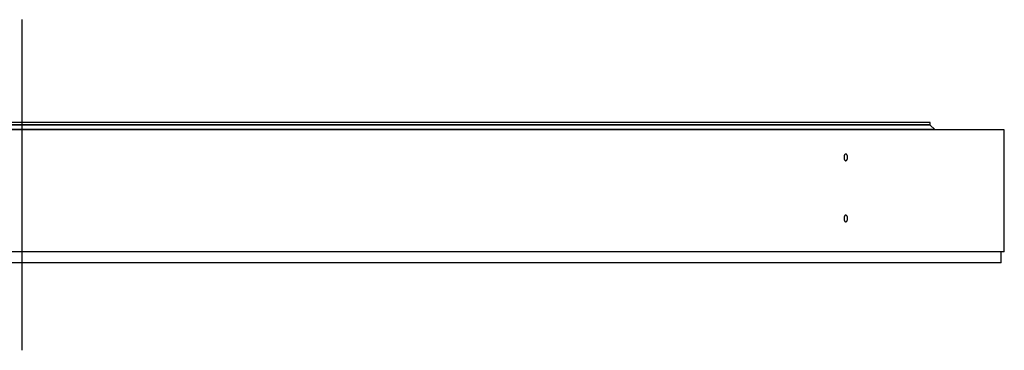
# Model space of a CAD drawing. Header units: millimetres. Extents: x -18 to 14774, y 15943 to 25639.
# Tile 10 of 20: x 3520 to 4852, y 20520 to 20966. Entities that reach past the tile are written whole.
import ezdxf

# ---------------------------------------------------------------- set-up
doc = ezdxf.new("R2010")
doc.units = ezdxf.units.MM
doc.header["$LTSCALE"] = 50

msp = doc.modelspace()

# ---------------------------------------------------------------- linework, layer by layer
at = {"lineweight": 25}
msp.add_line((3523.2, 20966.5), (3523.2, 20519.5), dxfattribs=at)
at = {"color": 7, "linetype": 'Continuous', "lineweight": 25}
for p, q in [((4751.7, 20827.3), (2294.7, 20827.3)), ((4751.7, 20824.3), (2294.7, 20824.3)), ((4751.7, 20823.8), (2294.7, 20823.8)), ((4744.2, 20823.8), (4744.2, 20824.3)), ((4751.7, 20824.3), (4751.7, 20827.3)), ((4757.7, 20817.8), (4751.7, 20823.8)), ((4851.7, 20817.7), (2194.7, 20817.7)), ((4757.7, 20817.8), (2288.7, 20817.8)), ((4751.7, 20817.7), (4751.7, 20817.8)), ((4851.7, 20652.7), (4851.7, 20817.7)), ((4851.7, 20652.7), (2194.7, 20652.7)), ((4847.7, 20637.7), (4847.7, 20652.7)), ((4847.7, 20637.7), (2198.7, 20637.7))]:
    msp.add_line(p, q, dxfattribs=at)
for points in [[(4639.9, 20780.3), (4639.9, 20780), (4639.8, 20779.7), (4639.8, 20779.2), (4639.7, 20778.9), (4639.6, 20778.3), (4639.5, 20778.1), (4639.4, 20777.6), (4639.3, 20777.4), (4639, 20776.9), (4638.9, 20776.8), (4638.6, 20776.4), (4638.5, 20776.3), (4638.2, 20776.1), (4638, 20776), (4637.7, 20775.9), (4637.6, 20775.8), (4637.3, 20775.8), (4637.1, 20775.9), (4636.8, 20776), (4636.6, 20776.1), (4636.3, 20776.3), (4636.2, 20776.4), (4635.9, 20776.7), (4635.8, 20776.9), (4635.6, 20777.4), (4635.5, 20777.6), (4635.3, 20778.1), (4635.2, 20778.3), (4635.1, 20778.9), (4635, 20779.2), (4635, 20779.7), (4635, 20780), (4635, 20780.6), (4635, 20780.9), (4635, 20781.5), (4635.1, 20781.8), (4635.2, 20782.3), (4635.3, 20782.6), (4635.5, 20783.1), (4635.6, 20783.3), (4635.8, 20783.7), (4635.9, 20783.9), (4636.2, 20784.2), (4636.3, 20784.4), (4636.6, 20784.6), (4636.8, 20784.7), (4637.1, 20784.8), (4637.2, 20784.8), (4637.6, 20784.8), (4637.7, 20784.8), (4638, 20784.7), (4638.2, 20784.6), (4638.5, 20784.4), (4638.6, 20784.2), (4638.9, 20783.9), (4639, 20783.7), (4639.3, 20783.3), (4639.4, 20783.1), (4639.5, 20782.6), (4639.6, 20782.3), (4639.7, 20781.8), (4639.8, 20781.5), (4639.8, 20780.9), (4639.9, 20780.6), (4639.9, 20780.3)], [(4639.9, 20697.7), (4639.9, 20697.4), (4639.8, 20697.1), (4639.8, 20696.6), (4639.7, 20696.3), (4639.6, 20695.7), (4639.5, 20695.5), (4639.4, 20695), (4639.3, 20694.8), (4639, 20694.3), (4638.9, 20694.2), (4638.6, 20693.8), (4638.5, 20693.7), (4638.2, 20693.5), (4638, 20693.4), (4637.7, 20693.3), (4637.6, 20693.2), (4637.3, 20693.2), (4637.1, 20693.3), (4636.8, 20693.4), (4636.6, 20693.5), (4636.3, 20693.7), (4636.2, 20693.8), (4635.9, 20694.2), (4635.8, 20694.3), (4635.6, 20694.8), (4635.5, 20695), (4635.3, 20695.5), (4635.2, 20695.7), (4635.1, 20696.3), (4635, 20696.6), (4635, 20697.1), (4635, 20697.4), (4635, 20698), (4635, 20698.3), (4635, 20698.9), (4635.1, 20699.2), (4635.2, 20699.7), (4635.3, 20700), (4635.5, 20700.5), (4635.6, 20700.7), (4635.8, 20701.1), (4635.9, 20701.3), (4636.2, 20701.6), (4636.3, 20701.8), (4636.6, 20702), (4636.8, 20702.1), (4637.1, 20702.2), (4637.2, 20702.2), (4637.6, 20702.2), (4637.7, 20702.2), (4638, 20702.1), (4638.2, 20702), (4638.5, 20701.8), (4638.6, 20701.6), (4638.9, 20701.3), (4639, 20701.1), (4639.3, 20700.7), (4639.4, 20700.5), (4639.5, 20700), (4639.6, 20699.7), (4639.7, 20699.2), (4639.8, 20698.9), (4639.8, 20698.3), (4639.9, 20698), (4639.9, 20697.7)]]:
    msp.add_open_spline(points, degree=3, knots=[0, 0, 0, 0, 0.03125, 0.03125, 0.0625, 0.0625, 0.09375, 0.09375, 0.125, 0.125, 0.15625, 0.15625, 0.1875, 0.1875, 0.21875, 0.21875, 0.25, 0.25, 0.28125, 0.28125, 0.3125, 0.3125, 0.34375, 0.34375, 0.375, 0.375, 0.40625, 0.40625, 0.4375, 0.4375, 0.46875, 0.46875, 0.5, 0.5, 0.53125, 0.53125, 0.5625, 0.5625, 0.59375, 0.59375, 0.625, 0.625, 0.65625, 0.65625, 0.6875, 0.6875, 0.71875, 0.71875, 0.75, 0.75, 0.78125, 0.78125, 0.8125, 0.8125, 0.84375, 0.84375, 0.875, 0.875, 0.90625, 0.90625, 0.9375, 0.9375, 0.96875, 0.96875, 1, 1, 1, 1], dxfattribs=at)

doc.saveas('drawing.dxf')
